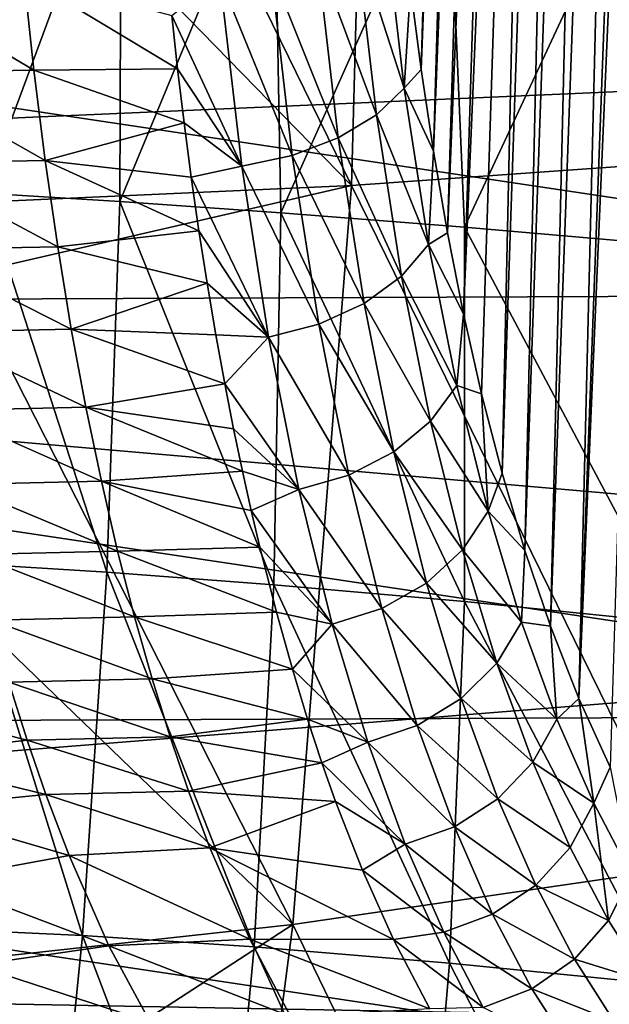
# Model space of a CAD drawing. Header units: metres. Extents: x -160 to 52, y -25 to 25.
# Tile 77 of 166: x -20.07 to -18.59, y -3.93 to -1.45. Entities that reach past the tile are written whole.
import ezdxf

# ---------------------------------------------------------------- set-up
doc = ezdxf.new("R2010")
doc.units = ezdxf.units.M
doc.layers.add('solid_509094_SW0001', color=7, linetype='CONTINUOUS')

msp = doc.modelspace()

# ---------------------------------------------------------------- linework, layer by layer
at = {"layer": 'solid_509094_SW0001'}
for points in [[(-18.665651, -3.161583, 205.500916), (-18.412031, 3.633343, 206.718109), (-18.370934, 3.715069, 206.915359)], [(-18.58713, -3.334605, 205.877762), (-18.665651, -3.161583, 205.500916), (-18.370934, 3.715069, 206.915359)], [(-18.665651, -3.161583, 205.500916), (-18.502651, 3.491498, 206.283203), (-18.412031, 3.633343, 206.718109)], [(-18.737247, -2.979123, 205.157303), (-18.587088, 3.334841, 205.877975), (-18.502651, 3.491498, 206.283203)], [(-18.665651, -3.161583, 205.500916), (-18.737247, -2.979123, 205.157303), (-18.502651, 3.491498, 206.283203)], [(-18.801697, -2.788523, 204.847992), (-18.665487, 3.162188, 205.501709), (-18.587088, 3.334841, 205.877975)], [(-18.737247, -2.979123, 205.157303), (-18.801697, -2.788523, 204.847992), (-18.587088, 3.334841, 205.877975)], [(-18.859533, -2.593395, 204.570419), (-18.736992, 2.980023, 205.158539), (-18.665487, 3.162188, 205.501709)], [(-18.801697, -2.788523, 204.847992), (-18.859533, -2.593395, 204.570419), (-18.665487, 3.162188, 205.501709)], [(-18.956682, -2.192125, 204.104172), (-18.801397, 2.789609, 204.849442), (-18.736992, 2.980023, 205.158539)], [(-18.910912, -2.394049, 204.323853), (-18.956682, -2.192125, 204.104172), (-18.736992, 2.980023, 205.158539)], [(-18.859533, -2.593395, 204.570419), (-18.910912, -2.394049, 204.323853), (-18.736992, 2.980023, 205.158539)], [(-18.99704, -1.987924, 203.910492), (-18.859232, 2.594523, 204.571869), (-18.801397, 2.789609, 204.849442)], [(-18.956682, -2.192125, 204.104172), (-18.99704, -1.987924, 203.910492), (-18.801397, 2.789609, 204.849442)], [(-19.032532, -1.782347, 203.740158), (-18.910646, 2.395082, 204.325119), (-18.859232, 2.594523, 204.571869)], [(-18.99704, -1.987924, 203.910492), (-19.032532, -1.782347, 203.740158), (-18.859232, 2.594523, 204.571869)], [(-19.063393, -1.576157, 203.592041), (-18.95647, 2.192981, 204.105194), (-18.910646, 2.395082, 204.325119)], [(-19.032532, -1.782347, 203.740158), (-19.063393, -1.576157, 203.592041), (-18.910646, 2.395082, 204.325119)], [(-19.063393, -1.576157, 203.592041), (-19.089863, -1.36989, 203.465012), (-18.95647, 2.192981, 204.105194)], [(-19.239134, -1.869086, 45.137527), (-20.166765, -0.91766, 39.723545), (-20.153999, 0, 39.743484)], [(-19.239134, -1.869086, 45.137527), (-20.153999, 0, 39.743484), (-19.188213, 0, 45.201702)], [(-26.333055, -1.971122, 158.277527), (-15.685304, 0, 204.884201), (-26.440783, 0, 158.299973)], [(-26.333055, -1.971122, 158.277527), (-15.616341, -1.503464, 204.904953), (-15.685304, 0, 204.884201)], [(-18.266529, -1.799732, 50.620781), (-19.239134, -1.869086, 45.137527), (-19.188213, 0, 45.201702)], [(-18.266529, -1.799732, 50.620781), (-19.188213, 0, 45.201702), (-18.221413, 0, 50.665646)], [(-19.239134, -1.869086, 45.137527), (-20.208521, -1.912582, 39.661388), (-20.166765, -0.91766, 39.723545)], [(-20.165092, -1.888429, 29.013939), (-19.818974, -0.955152, 28.408861), (-20.14543, -0.941818, 29.135405)], [(-20.165092, -1.888429, 29.013939), (-19.822643, -1.909118, 28.262337), (-19.818974, -0.955152, 28.408861)], [(-19.822643, -1.909118, 28.262337), (-19.434156, -0.972748, 27.766659), (-19.818974, -0.955152, 28.408861)], [(-19.822643, -1.909118, 28.262337), (-19.41695, -1.937502, 27.599339), (-19.434156, -0.972748, 27.766659)], [(-19.41695, -1.937502, 27.599339), (-18.996185, -0.994796, 27.205294), (-19.434156, -0.972748, 27.766659)], [(-19.41695, -1.937502, 27.599339), (-18.954386, -1.973881, 27.022652), (-18.996185, -0.994796, 27.205294)], [(-18.954386, -1.973881, 27.022652), (-18.510139, -1.021206, 26.71846), (-18.996185, -0.994796, 27.205294)], [(-18.954386, -1.973881, 27.022652), (-18.442762, -2.01838, 26.527624), (-18.510139, -1.021206, 26.71846)], [(-23.910471, -1.101386, 213.175339), (-16.961662, -2.141728, 246.524643), (-16.941072, -1.072582, 246.623459)], [(-23.910471, -1.101386, 213.175339), (-23.889505, -2.170636, 213.275955), (-16.961662, -2.141728, 246.524643)], [(-19.156042, -1.193606, 203.233963), (-19.106047, -1.623582, 203.473892), (-19.227901, -1.245539, 203.137222)], [(-19.156042, -1.193606, 203.233963), (-19.089863, -1.36989, 203.465012), (-19.106047, -1.623582, 203.473892)], [(-19.227901, -1.245539, 203.137222), (-19.176125, -1.690996, 203.385712), (-19.325264, -1.290157, 203.061523)], [(-19.106047, -1.623582, 203.473892), (-19.176125, -1.690996, 203.385712), (-19.227901, -1.245539, 203.137222)], [(-19.325264, -1.290157, 203.061523), (-19.271952, -1.748917, 203.317368), (-19.442326, -1.32415, 203.012726)], [(-19.176125, -1.690996, 203.385712), (-19.271952, -1.748917, 203.317368), (-19.325264, -1.290157, 203.061523)], [(-19.442326, -1.32415, 203.012726), (-19.387848, -1.793059, 203.27417), (-19.570671, -1.345257, 202.993988)], [(-19.271952, -1.748917, 203.317368), (-19.387848, -1.793059, 203.27417), (-19.442326, -1.32415, 203.012726)], [(-20.038946, -1.578051, 203.197662), (-20.427099, -1.34605, 203.159363), (-20.063967, -1.34096, 203.077576)], [(-20.038946, -1.578051, 203.197662), (-20.401867, -1.583869, 203.280457), (-20.427099, -1.34605, 203.159363)], [(-20.063967, -1.34096, 203.077576), (-19.6917, -1.440084, 203.048798), (-19.677013, -1.574486, 203.119278)], [(-20.038946, -1.578051, 203.197662), (-20.063967, -1.34096, 203.077576), (-19.677013, -1.574486, 203.119278)], [(-19.570671, -1.345257, 202.993988), (-19.515467, -1.820477, 203.258926), (-19.6917, -1.440084, 203.048798)], [(-19.387848, -1.793059, 203.27417), (-19.515467, -1.820477, 203.258926), (-19.570671, -1.345257, 202.993988)], [(-19.106047, -1.623582, 203.473892), (-19.089863, -1.36989, 203.465012), (-19.063393, -1.576157, 203.592041)], [(-159.199997, -1.424548, -24.458549), (-2.2, -1.424548, -24.458549), (-2.2, -4.25438, -24.12779)], [(-159.199997, -4.25438, -24.12779), (-159.199997, -1.424548, -24.458549), (-2.2, -4.25438, -24.12779)], [(-19.515467, -1.820477, 203.258926), (-19.677013, -1.574486, 203.119278), (-19.6917, -1.440084, 203.048798)], [(-26.333055, -1.971122, 158.277527), (-15.416694, -2.920738, 204.962906), (-15.616341, -1.503464, 204.904953)], [(-20.010519, -1.805676, 203.334091), (-20.401867, -1.583869, 203.280457), (-20.038946, -1.578051, 203.197662)], [(-20.010519, -1.805676, 203.334091), (-20.373207, -1.81213, 203.418015), (-20.401867, -1.583869, 203.280457)], [(-20.038946, -1.578051, 203.197662), (-19.677013, -1.574486, 203.119278), (-19.660646, -1.710683, 203.19783)], [(-20.010519, -1.805676, 203.334091), (-20.038946, -1.578051, 203.197662), (-19.660646, -1.710683, 203.19783)], [(-19.515467, -1.820477, 203.258926), (-19.660646, -1.710683, 203.19783), (-19.677013, -1.574486, 203.119278)], [(-19.106047, -1.623582, 203.473892), (-19.063393, -1.576157, 203.592041), (-19.032532, -1.782347, 203.740158)], [(-19.106047, -1.623582, 203.473892), (-19.044449, -2.01733, 203.769516), (-19.176125, -1.690996, 203.385712)], [(-19.106047, -1.623582, 203.473892), (-19.032532, -1.782347, 203.740158), (-19.044449, -2.01733, 203.769516)], [(-20.010519, -1.805676, 203.334091), (-19.660646, -1.710683, 203.19783), (-19.642595, -1.847772, 203.284485)], [(-19.515467, -1.820477, 203.258926), (-19.642595, -1.847772, 203.284485), (-19.660646, -1.710683, 203.19783)], [(-19.176125, -1.690996, 203.385712), (-19.112598, -2.097272, 203.690567), (-19.271952, -1.748917, 203.317368)], [(-19.044449, -2.01733, 203.769516), (-19.112598, -2.097272, 203.690567), (-19.176125, -1.690996, 203.385712)], [(-19.271952, -1.748917, 203.317368), (-19.206772, -2.165957, 203.630173), (-19.387848, -1.793059, 203.27417)], [(-19.112598, -2.097272, 203.690567), (-19.206772, -2.165957, 203.630173), (-19.271952, -1.748917, 203.317368)], [(-19.044449, -2.01733, 203.769516), (-19.032532, -1.782347, 203.740158), (-18.99704, -1.987924, 203.910492)], [(-19.979008, -2.023403, 203.485321), (-20.373207, -1.81213, 203.418015), (-20.010519, -1.805676, 203.334091)], [(-20.010519, -1.805676, 203.334091), (-19.642595, -1.847772, 203.284485), (-19.623186, -1.982808, 203.37764)], [(-19.979008, -2.023403, 203.485321), (-20.010519, -1.805676, 203.334091), (-19.623186, -1.982808, 203.37764)], [(-19.387848, -1.793059, 203.27417), (-19.321404, -2.218313, 203.593048), (-19.515467, -1.820477, 203.258926)], [(-19.206772, -2.165957, 203.630173), (-19.321404, -2.218313, 203.593048), (-19.387848, -1.793059, 203.27417)], [(-18.266529, -1.799732, 50.620781), (-18.396145, -3.586106, 50.487141), (-19.239134, -1.869086, 45.137527)], [(-19.979008, -2.023403, 203.485321), (-20.341444, -2.030393, 203.57045), (-20.373207, -1.81213, 203.418015)], [(-19.515467, -1.820477, 203.258926), (-19.44824, -2.25084, 203.581558), (-19.642595, -1.847772, 203.284485)], [(-19.321404, -2.218313, 203.593048), (-19.44824, -2.25084, 203.581558), (-19.515467, -1.820477, 203.258926)], [(-19.44824, -2.25084, 203.581558), (-19.623186, -1.982808, 203.37764), (-19.642595, -1.847772, 203.284485)], [(-19.239134, -1.869086, 45.137527), (-20.219267, -2.094538, 39.645622), (-20.208521, -1.912582, 39.661388)], [(-19.239134, -1.869086, 45.137527), (-19.386158, -3.730697, 44.952457), (-20.219267, -2.094538, 39.645622)], [(-18.396145, -3.586106, 50.487141), (-19.386158, -3.730697, 44.952457), (-19.239134, -1.869086, 45.137527)], [(-20.209919, -2.821451, 28.850792), (-19.855244, -2.843149, 28.081379), (-20.165092, -1.888429, 29.013939)], [(-19.855244, -2.843149, 28.081379), (-19.822643, -1.909118, 28.262337), (-20.165092, -1.888429, 29.013939)], [(-19.855244, -2.843149, 28.081379), (-19.43428, -2.874994, 27.403946), (-19.822643, -1.909118, 28.262337)], [(-19.43428, -2.874994, 27.403946), (-19.41695, -1.937502, 27.599339), (-19.822643, -1.909118, 28.262337)], [(-19.43428, -2.874994, 27.403946), (-18.954115, -2.917482, 26.816689), (-19.41695, -1.937502, 27.599339)], [(-18.954115, -2.917482, 26.816689), (-18.954386, -1.973881, 27.022652), (-19.41695, -1.937502, 27.599339)], [(-26.027721, -3.766787, 158.213913), (-15.416694, -2.920738, 204.962906), (-26.333055, -1.971122, 158.277527)], [(-19.979008, -2.023403, 203.485321), (-19.623186, -1.982808, 203.37764), (-19.602551, -2.114924, 203.4767)], [(-19.44824, -2.25084, 203.581558), (-19.602551, -2.114924, 203.4767), (-19.623186, -1.982808, 203.37764)], [(-18.424204, -2.971028, 26.315863), (-18.442762, -2.01838, 26.527624), (-18.954386, -1.973881, 27.022652)], [(-18.954115, -2.917482, 26.816689), (-18.424204, -2.971028, 26.315863), (-18.954386, -1.973881, 27.022652)], [(-19.044449, -2.01733, 203.769516), (-18.99704, -1.987924, 203.910492), (-18.956682, -2.192125, 204.104172)], [(-19.944715, -2.230807, 203.649902), (-20.341444, -2.030393, 203.57045), (-19.979008, -2.023403, 203.485321)], [(-19.944715, -2.230807, 203.649902), (-20.306885, -2.23823, 203.736313), (-20.341444, -2.030393, 203.57045)], [(-19.944715, -2.230807, 203.649902), (-19.979008, -2.023403, 203.485321), (-19.602551, -2.114924, 203.4767)], [(-19.044449, -2.01733, 203.769516), (-18.973375, -2.372854, 204.110611), (-19.112598, -2.097272, 203.690567)], [(-19.044449, -2.01733, 203.769516), (-18.956682, -2.192125, 204.104172), (-18.973375, -2.372854, 204.110611)], [(-19.386158, -3.730697, 44.952457), (-20.276114, -2.873252, 39.563175), (-20.219267, -2.094538, 39.645622)], [(-19.112598, -2.097272, 203.690567), (-19.039577, -2.462682, 204.041031), (-19.206772, -2.165957, 203.630173)], [(-18.973375, -2.372854, 204.110611), (-19.039577, -2.462682, 204.041031), (-19.112598, -2.097272, 203.690567)], [(-19.944715, -2.230807, 203.649902), (-19.602551, -2.114924, 203.4767), (-19.580544, -2.245, 203.582352)], [(-19.44824, -2.25084, 203.581558), (-19.580544, -2.245, 203.582352), (-19.602551, -2.114924, 203.4767)], [(-23.889505, -2.170636, 213.275955), (-16.995907, -3.203472, 246.360291), (-16.961662, -2.141728, 246.524643)], [(-23.889505, -2.170636, 213.275955), (-23.854891, -3.232152, 213.442093), (-16.995907, -3.203472, 246.360291)], [(-19.206772, -2.165957, 203.630173), (-19.132074, -2.539864, 203.988663), (-19.321404, -2.218313, 203.593048)], [(-19.039577, -2.462682, 204.041031), (-19.132074, -2.539864, 203.988663), (-19.206772, -2.165957, 203.630173)], [(-18.973375, -2.372854, 204.110611), (-18.956682, -2.192125, 204.104172), (-18.910912, -2.394049, 204.323853)], [(-19.90794, -2.427685, 203.826401), (-20.306885, -2.23823, 203.736313), (-19.944715, -2.230807, 203.649902)], [(-19.944715, -2.230807, 203.649902), (-19.580544, -2.245, 203.582352), (-19.558039, -2.368294, 203.690384)], [(-19.90794, -2.427685, 203.826401), (-19.944715, -2.230807, 203.649902), (-19.558039, -2.368294, 203.690384)], [(-19.321404, -2.218313, 203.593048), (-19.24543, -2.598702, 203.957672), (-19.44824, -2.25084, 203.581558)], [(-19.132074, -2.539864, 203.988663), (-19.24543, -2.598702, 203.957672), (-19.321404, -2.218313, 203.593048)], [(-19.90794, -2.427685, 203.826401), (-20.269829, -2.43545, 203.914154), (-20.306885, -2.23823, 203.736313)], [(-19.44824, -2.25084, 203.581558), (-19.558039, -2.368294, 203.690384), (-19.580544, -2.245, 203.582352)], [(-19.44824, -2.25084, 203.581558), (-19.371471, -2.63526, 203.949997), (-19.558039, -2.368294, 203.690384)], [(-19.24543, -2.598702, 203.957672), (-19.371471, -2.63526, 203.949997), (-19.44824, -2.25084, 203.581558)], [(-19.90794, -2.427685, 203.826401), (-19.558039, -2.368294, 203.690384), (-19.535742, -2.482136, 203.797424)], [(-19.371471, -2.63526, 203.949997), (-19.535742, -2.482136, 203.797424), (-19.558039, -2.368294, 203.690384)], [(-18.973375, -2.372854, 204.110611), (-18.894739, -2.689815, 204.488007), (-19.039577, -2.462682, 204.041031)], [(-18.973375, -2.372854, 204.110611), (-18.910912, -2.394049, 204.323853), (-18.894739, -2.689815, 204.488007)], [(-18.894739, -2.689815, 204.488007), (-18.910912, -2.394049, 204.323853), (-18.859533, -2.593395, 204.570419)], [(-19.868961, -2.614066, 204.013458), (-20.269829, -2.43545, 203.914154), (-19.90794, -2.427685, 203.826401)], [(-19.90794, -2.427685, 203.826401), (-19.535742, -2.482136, 203.797424), (-19.513464, -2.588691, 203.904358)], [(-19.868961, -2.614066, 204.013458), (-19.90794, -2.427685, 203.826401), (-19.513464, -2.588691, 203.904358)], [(-19.868961, -2.614066, 204.013458), (-20.230564, -2.622084, 204.1026), (-20.269829, -2.43545, 203.914154)], [(-19.039577, -2.462682, 204.041031), (-18.959051, -2.787286, 204.427505), (-19.132074, -2.539864, 203.988663)], [(-18.894739, -2.689815, 204.488007), (-18.959051, -2.787286, 204.427505), (-19.039577, -2.462682, 204.041031)], [(-19.371471, -2.63526, 203.949997), (-19.513464, -2.588691, 203.904358), (-19.535742, -2.482136, 203.797424)], [(-19.132074, -2.539864, 203.988663), (-19.049925, -2.871035, 204.382935), (-19.24543, -2.598702, 203.957672)], [(-18.959051, -2.787286, 204.427505), (-19.049925, -2.871035, 204.382935), (-19.132074, -2.539864, 203.988663)], [(-19.868961, -2.614066, 204.013458), (-19.513464, -2.588691, 203.904358), (-19.491409, -2.687917, 204.010223)], [(-19.371471, -2.63526, 203.949997), (-19.491409, -2.687917, 204.010223), (-19.513464, -2.588691, 203.904358)], [(-19.24543, -2.598702, 203.957672), (-19.162041, -2.934886, 204.35788), (-19.371471, -2.63526, 203.949997)], [(-19.049925, -2.871035, 204.382935), (-19.162041, -2.934886, 204.35788), (-19.24543, -2.598702, 203.957672)], [(-18.894739, -2.689815, 204.488007), (-18.859533, -2.593395, 204.570419), (-18.801697, -2.788523, 204.847992)], [(-19.828045, -2.790066, 204.209839), (-20.230564, -2.622084, 204.1026), (-19.868961, -2.614066, 204.013458)], [(-19.828045, -2.790066, 204.209839), (-20.189352, -2.798255, 204.300385), (-20.230564, -2.622084, 204.1026)], [(-19.868961, -2.614066, 204.013458), (-19.491409, -2.687917, 204.010223), (-19.469795, -2.779755, 204.113968)], [(-19.828045, -2.790066, 204.209839), (-19.868961, -2.614066, 204.013458), (-19.469795, -2.779755, 204.113968)], [(-19.371471, -2.63526, 203.949997), (-19.28731, -2.97456, 204.353912), (-19.491409, -2.687917, 204.010223)], [(-19.162041, -2.934886, 204.35788), (-19.28731, -2.97456, 204.353912), (-19.371471, -2.63526, 203.949997)], [(-19.28731, -2.97456, 204.353912), (-19.469795, -2.779755, 204.113968), (-19.491409, -2.687917, 204.010223)], [(-18.894739, -2.689815, 204.488007), (-18.810188, -2.969435, 204.893799), (-18.959051, -2.787286, 204.427505)], [(-18.894739, -2.689815, 204.488007), (-18.801697, -2.788523, 204.847992), (-18.810188, -2.969435, 204.893799)], [(-19.785416, -2.955895, 204.414429), (-20.189352, -2.798255, 204.300385), (-19.828045, -2.790066, 204.209839)], [(-19.785416, -2.955895, 204.414429), (-20.146425, -2.964179, 204.506393), (-20.189352, -2.798255, 204.300385)], [(-19.828045, -2.790066, 204.209839), (-19.469795, -2.779755, 204.113968), (-19.427929, -2.944283, 204.314911)], [(-19.785416, -2.955895, 204.414429), (-19.828045, -2.790066, 204.209839), (-19.427929, -2.944283, 204.314911)], [(-19.28731, -2.97456, 204.353912), (-19.427929, -2.944283, 204.314911), (-19.469795, -2.779755, 204.113968)], [(-18.959051, -2.787286, 204.427505), (-18.872709, -3.072749, 204.841888), (-19.049925, -2.871035, 204.382935)], [(-18.810188, -2.969435, 204.893799), (-18.872709, -3.072749, 204.841888), (-18.959051, -2.787286, 204.427505)], [(-18.810188, -2.969435, 204.893799), (-18.801697, -2.788523, 204.847992), (-18.737247, -2.979123, 205.157303)], [(-20.280371, -3.742286, 28.653439), (-19.916239, -3.758975, 27.873274), (-20.209919, -2.821451, 28.850792)], [(-19.916239, -3.758975, 27.873274), (-19.855244, -2.843149, 28.081379), (-20.209919, -2.821451, 28.850792)], [(-19.916239, -3.758975, 27.873274), (-19.484253, -3.78731, 27.187712), (-19.855244, -2.843149, 28.081379)], [(-19.484253, -3.78731, 27.187712), (-19.43428, -2.874994, 27.403946), (-19.855244, -2.843149, 28.081379)], [(-19.386158, -3.730697, 44.952457), (-20.370916, -3.838871, 39.428043), (-20.276114, -2.873252, 39.563175)], [(-19.484253, -3.78731, 27.187712), (-18.991844, -3.828078, 26.594807), (-19.43428, -2.874994, 27.403946)], [(-18.991844, -3.828078, 26.594807), (-18.954115, -2.917482, 26.816689), (-19.43428, -2.874994, 27.403946)], [(-19.049925, -2.871035, 204.382935), (-18.962044, -3.161518, 204.804718), (-19.162041, -2.934886, 204.35788)], [(-18.872709, -3.072749, 204.841888), (-18.962044, -3.161518, 204.804718), (-19.049925, -2.871035, 204.382935)], [(-26.027721, -3.766787, 158.213913), (-15.095892, -4.247519, 205.050797), (-15.416694, -2.920738, 204.962906)], [(-18.991844, -3.828078, 26.594807), (-18.449226, -3.882025, 26.091087), (-18.954115, -2.917482, 26.816689)], [(-18.449226, -3.882025, 26.091087), (-18.424204, -2.971028, 26.315863), (-18.954115, -2.917482, 26.816689)], [(-19.785416, -2.955895, 204.414429), (-19.427929, -2.944283, 204.314911), (-19.387747, -3.087823, 204.507721)], [(-19.28731, -2.97456, 204.353912), (-19.387747, -3.087823, 204.507721), (-19.427929, -2.944283, 204.314911)], [(-19.162041, -2.934886, 204.35788), (-19.072983, -3.2292, 204.785309), (-19.28731, -2.97456, 204.353912)], [(-18.962044, -3.161518, 204.804718), (-19.072983, -3.2292, 204.785309), (-19.162041, -2.934886, 204.35788)], [(-19.741291, -3.111783, 204.62619), (-20.146425, -2.964179, 204.506393), (-19.785416, -2.955895, 204.414429)], [(-19.741291, -3.111783, 204.62619), (-20.102001, -3.120087, 204.719604), (-20.146425, -2.964179, 204.506393)], [(-19.741291, -3.111783, 204.62619), (-19.785416, -2.955895, 204.414429), (-19.387747, -3.087823, 204.507721)], [(-19.28731, -2.97456, 204.353912), (-19.197521, -3.271257, 204.784851), (-19.387747, -3.087823, 204.507721)], [(-19.072983, -3.2292, 204.785309), (-19.197521, -3.271257, 204.784851), (-19.28731, -2.97456, 204.353912)], [(-18.810188, -2.969435, 204.893799), (-18.721102, -3.213755, 205.321365), (-18.872709, -3.072749, 204.841888)], [(-18.810188, -2.969435, 204.893799), (-18.737247, -2.979123, 205.157303), (-18.721102, -3.213755, 205.321365)], [(-18.721102, -3.213755, 205.321365), (-18.737247, -2.979123, 205.157303), (-18.665651, -3.161583, 205.500916)], [(-18.872709, -3.072749, 204.841888), (-18.78194, -3.32155, 205.277512), (-18.962044, -3.161518, 204.804718)], [(-18.721102, -3.213755, 205.321365), (-18.78194, -3.32155, 205.277512), (-18.872709, -3.072749, 204.841888)], [(-19.741291, -3.111783, 204.62619), (-19.387747, -3.087823, 204.507721), (-19.349472, -3.213314, 204.691376)], [(-19.197521, -3.271257, 204.784851), (-19.349472, -3.213314, 204.691376), (-19.387747, -3.087823, 204.507721)], [(-20.102001, -3.120087, 204.719604), (-20.056225, -3.266312, 204.939301), (-20.451178, -3.166196, 204.868362)], [(-19.69582, -3.258051, 204.844421), (-20.102001, -3.120087, 204.719604), (-19.741291, -3.111783, 204.62619)], [(-19.69582, -3.258051, 204.844421), (-20.056225, -3.266312, 204.939301), (-20.102001, -3.120087, 204.719604)], [(-19.69582, -3.258051, 204.844421), (-19.741291, -3.111783, 204.62619), (-19.349472, -3.213314, 204.691376)], [(-20.056225, -3.266312, 204.939301), (-20.405886, -3.306668, 205.085739), (-20.451178, -3.166196, 204.868362)], [(-18.962044, -3.161518, 204.804718), (-18.869829, -3.41417, 205.247284), (-19.072983, -3.2292, 204.785309)], [(-18.78194, -3.32155, 205.277512), (-18.869829, -3.41417, 205.247284), (-18.962044, -3.161518, 204.804718)], [(-18.721102, -3.213755, 205.321365), (-18.665651, -3.161583, 205.500916), (-18.628622, -3.425284, 205.765198)], [(-18.628622, -3.425284, 205.765198), (-18.665651, -3.161583, 205.500916), (-18.58713, -3.334605, 205.877762)], [(-23.854891, -3.232152, 213.442093), (-17.043688, -4.252685, 246.130966), (-16.995907, -3.203472, 246.360291)], [(-19.69582, -3.258051, 204.844421), (-19.349472, -3.213314, 204.691376), (-19.313179, -3.323414, 204.865524)], [(-19.197521, -3.271257, 204.784851), (-19.313179, -3.323414, 204.865524), (-19.349472, -3.213314, 204.691376)], [(-18.721102, -3.213755, 205.321365), (-18.628622, -3.425284, 205.765198), (-18.78194, -3.32155, 205.277512)], [(-23.854891, -3.232152, 213.442093), (-23.806747, -4.280921, 213.673141), (-17.043688, -4.252685, 246.130966)], [(-19.072983, -3.2292, 204.785309), (-18.979666, -3.48479, 205.233154), (-19.197521, -3.271257, 204.784851)], [(-18.869829, -3.41417, 205.247284), (-18.979666, -3.48479, 205.233154), (-19.072983, -3.2292, 204.785309)], [(-20.056225, -3.266312, 204.939301), (-20.009182, -3.403239, 205.16507), (-20.405886, -3.306668, 205.085739)], [(-19.649107, -3.395044, 205.068619), (-20.056225, -3.266312, 204.939301), (-19.69582, -3.258051, 204.844421)], [(-19.649107, -3.395044, 205.068619), (-20.009182, -3.403239, 205.16507), (-20.056225, -3.266312, 204.939301)], [(-19.649107, -3.395044, 205.068619), (-19.69582, -3.258051, 204.844421), (-19.313179, -3.323414, 204.865524)], [(-19.197521, -3.271257, 204.784851), (-19.103518, -3.528674, 205.235992), (-19.313179, -3.323414, 204.865524)], [(-18.979666, -3.48479, 205.233154), (-19.103518, -3.528674, 205.235992), (-19.197521, -3.271257, 204.784851)], [(-20.009182, -3.403239, 205.16507), (-20.359465, -3.438104, 205.308517), (-20.405886, -3.306668, 205.085739)], [(-19.649107, -3.395044, 205.068619), (-19.313179, -3.323414, 204.865524), (-19.278725, -3.420757, 205.030869)], [(-19.103518, -3.528674, 205.235992), (-19.278725, -3.420757, 205.030869), (-19.313179, -3.323414, 204.865524)], [(-18.78194, -3.32155, 205.277512), (-18.68788, -3.53661, 205.728943), (-18.869829, -3.41417, 205.247284)], [(-18.628622, -3.425284, 205.765198), (-18.68788, -3.53661, 205.728943), (-18.78194, -3.32155, 205.277512)], [(-18.628622, -3.425284, 205.765198), (-18.58713, -3.334605, 205.877762), (-18.533573, -3.606312, 206.221359)], [(-19.595284, -3.538072, 205.326935), (-20.009182, -3.403239, 205.16507), (-19.649107, -3.395044, 205.068619)], [(-19.595284, -3.538072, 205.326935), (-19.649107, -3.395044, 205.068619), (-19.278725, -3.420757, 205.030869)], [(-20.009182, -3.403239, 205.16507), (-19.950474, -3.557355, 205.446823), (-20.359465, -3.438104, 205.308517)], [(-19.595284, -3.538072, 205.326935), (-19.950474, -3.557355, 205.446823), (-20.009182, -3.403239, 205.16507)], [(-19.595284, -3.538072, 205.326935), (-19.278725, -3.420757, 205.030869), (-19.211084, -3.593997, 205.355469)], [(-19.103518, -3.528674, 205.235992), (-19.211084, -3.593997, 205.355469), (-19.278725, -3.420757, 205.030869)], [(-18.869829, -3.41417, 205.247284), (-18.77441, -3.632264, 205.705215), (-18.979666, -3.48479, 205.233154)], [(-18.68788, -3.53661, 205.728943), (-18.77441, -3.632264, 205.705215), (-18.869829, -3.41417, 205.247284)], [(-19.950474, -3.557355, 205.446823), (-20.287676, -3.619342, 205.653061), (-20.359465, -3.438104, 205.308517)], [(-18.628622, -3.425284, 205.765198), (-18.591333, -3.720522, 206.192291), (-18.68788, -3.53661, 205.728943)], [(-18.628622, -3.425284, 205.765198), (-18.533573, -3.606312, 206.221359), (-18.591333, -3.720522, 206.192291)], [(-18.979666, -3.48479, 205.233154), (-18.883211, -3.705199, 205.696075), (-19.103518, -3.528674, 205.235992)], [(-18.77441, -3.632264, 205.705215), (-18.883211, -3.705199, 205.696075), (-18.979666, -3.48479, 205.233154)], [(-19.495268, -3.767761, 205.806931), (-19.950474, -3.557355, 205.446823), (-19.595284, -3.538072, 205.326935)], [(-19.595284, -3.538072, 205.326935), (-19.211084, -3.593997, 205.355469), (-19.133139, -3.768386, 205.729675)], [(-19.495268, -3.767761, 205.806931), (-19.595284, -3.538072, 205.326935), (-19.133139, -3.768386, 205.729675)], [(-19.103518, -3.528674, 205.235992), (-19.006416, -3.750523, 205.702011), (-19.211084, -3.593997, 205.355469)], [(-18.883211, -3.705199, 205.696075), (-19.006416, -3.750523, 205.702011), (-19.103518, -3.528674, 205.235992)], [(-18.68788, -3.53661, 205.728943), (-18.591333, -3.720522, 206.192291), (-18.77441, -3.632264, 205.705215)], [(-19.950474, -3.557355, 205.446823), (-19.849869, -3.784389, 205.929657), (-20.287676, -3.619342, 205.653061)], [(-19.495268, -3.767761, 205.806931), (-19.849869, -3.784389, 205.929657), (-19.950474, -3.557355, 205.446823)], [(-18.396145, -3.586106, 50.487141), (-18.605633, -5.34314, 50.277542), (-19.386158, -3.730697, 44.952457)], [(-19.006416, -3.750523, 205.702011), (-19.133139, -3.768386, 205.729675), (-19.211084, -3.593997, 205.355469)], [(-17.587612, -5.12507, 55.891415), (-18.605633, -5.34314, 50.277542), (-18.396145, -3.586106, 50.487141)], [(-19.849869, -3.784389, 205.929657), (-20.18795, -3.833364, 206.131668), (-20.287676, -3.619342, 205.653061)], [(-18.533573, -3.606312, 206.221359), (-18.492865, -3.875184, 206.664856), (-18.591333, -3.720522, 206.192291)], [(-18.77441, -3.632264, 205.705215), (-18.676575, -3.818654, 206.174759), (-18.883211, -3.705199, 205.696075)], [(-18.591333, -3.720522, 206.192291), (-18.676575, -3.818654, 206.174759), (-18.77441, -3.632264, 205.705215)], [(-18.883211, -3.705199, 205.696075), (-18.784391, -3.893479, 206.170334), (-19.006416, -3.750523, 205.702011)], [(-18.676575, -3.818654, 206.174759), (-18.784391, -3.893479, 206.170334), (-18.883211, -3.705199, 205.696075)], [(-18.591333, -3.720522, 206.192291), (-18.492865, -3.875184, 206.664856), (-18.676575, -3.818654, 206.174759)], [(-19.386158, -3.730697, 44.952457), (-20.440235, -4.415647, 39.330643), (-20.370916, -3.838871, 39.428043)], [(-19.386158, -3.730697, 44.952457), (-19.623159, -5.556776, 44.663551), (-20.440235, -4.415647, 39.330643)], [(-20.377554, -4.652939, 28.429136), (-20.006325, -4.659519, 27.644753), (-20.280371, -3.742286, 28.653439)], [(-20.006325, -4.659519, 27.644753), (-19.916239, -3.758975, 27.873274), (-20.280371, -3.742286, 28.653439)], [(-18.605633, -5.34314, 50.277542), (-19.623159, -5.556776, 44.663551), (-19.386158, -3.730697, 44.952457)], [(-25.547457, -5.406996, 158.113846), (-15.095892, -4.247519, 205.050797), (-26.027721, -3.766787, 158.213913)], [(-20.006325, -4.659519, 27.644753), (-19.566828, -4.678352, 26.95694), (-19.916239, -3.758975, 27.873274)], [(-19.566828, -4.678352, 26.95694), (-19.484253, -3.78731, 27.187712), (-19.916239, -3.758975, 27.873274)], [(-19.392246, -3.962505, 206.301361), (-19.849869, -3.784389, 205.929657), (-19.495268, -3.767761, 205.806931)], [(-19.495268, -3.767761, 205.806931), (-19.133139, -3.768386, 205.729675), (-19.041407, -3.943841, 206.169693)], [(-19.392246, -3.962505, 206.301361), (-19.495268, -3.767761, 205.806931), (-19.041407, -3.943841, 206.169693)], [(-19.006416, -3.750523, 205.702011), (-18.906984, -3.939977, 206.179214), (-19.133139, -3.768386, 205.729675)], [(-18.906984, -3.939977, 206.179214), (-19.041407, -3.943841, 206.169693), (-19.133139, -3.768386, 205.729675)], [(-18.784391, -3.893479, 206.170334), (-18.906984, -3.939977, 206.179214), (-19.006416, -3.750523, 205.702011)], [(-19.849869, -3.784389, 205.929657), (-19.746101, -3.976784, 206.427673), (-20.18795, -3.833364, 206.131668)], [(-19.392246, -3.962505, 206.301361), (-19.746101, -3.976784, 206.427673), (-19.849869, -3.784389, 205.929657)], [(-19.566828, -4.678352, 26.95694), (-19.066553, -4.71062, 26.3631), (-19.484253, -3.78731, 27.187712)], [(-19.066553, -4.71062, 26.3631), (-18.991844, -3.828078, 26.594807), (-19.484253, -3.78731, 27.187712)], [(-18.676575, -3.818654, 206.174759), (-18.576868, -3.975392, 206.653259), (-18.784391, -3.893479, 206.170334)], [(-18.676575, -3.818654, 206.174759), (-18.492865, -3.875184, 206.664856), (-18.576868, -3.975392, 206.653259)], [(-19.746101, -3.976784, 206.427673), (-20.085524, -4.01395, 206.623245), (-20.18795, -3.833364, 206.131668)], [(-19.066553, -4.71062, 26.3631), (-18.515747, -4.75748, 25.859491), (-18.991844, -3.828078, 26.594807)], [(-18.515747, -4.75748, 25.859491), (-18.449226, -3.882025, 26.091087), (-18.991844, -3.828078, 26.594807)], [(-18.784391, -3.893479, 206.170334), (-18.682554, -4.051157, 206.65332), (-18.906984, -3.939977, 206.179214)], [(-18.784391, -3.893479, 206.170334), (-18.576868, -3.975392, 206.653259), (-18.682554, -4.051157, 206.65332)]]:
    msp.add_3dface(points, dxfattribs=at)

doc.saveas('drawing.dxf')
